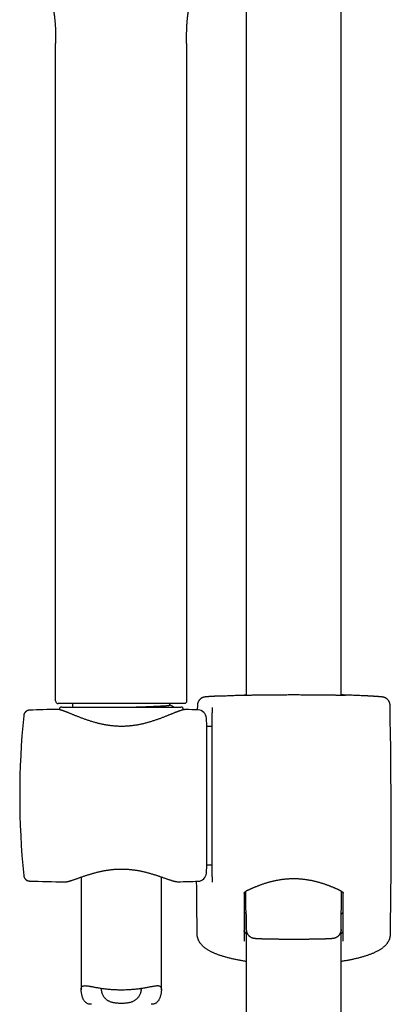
# Model space of a CAD drawing. Header units: millimetres. Extents: x 8 to 789, y 12 to 2370.
# Tile 51 of 85: x 357 to 426, y 1959 to 2143. Entities that reach past the tile are written whole.
import ezdxf

# ---------------------------------------------------------------- set-up
doc = ezdxf.new("R2010")
doc.units = ezdxf.units.MM

msp = doc.modelspace()

# ---------------------------------------------------------------- linework, layer by layer
at = {"color": 7, "linetype": 'Continuous', "lineweight": 30}
for p, q in [((416.76, 2016.37), (416.76, 2170.89)), ((398.96, 2154.21), (398.96, 2016.37)), ((363.32, 2015.33), (363.32, 2138.5)), ((387.82, 2138.5), (387.82, 2015.33)), ((387.32, 2014.83), (363.82, 2014.83)), ((366.51, 2014.83), (366.51, 2014.18)), ((384.71, 2014.57), (384.71, 2014.83)), ((389.84, 2014.5), (389.82, 2013.66)), ((358.46, 2013.61), (358.46, 2013.61)), ((363.59, 2013.75), (363.59, 2013.75)), ((364.49, 2014.18), (386.74, 2014.18)), ((387.64, 2013.72), (387.62, 2013.72)), ((387.64, 2013.71), (387.64, 2013.71)), ((392.63, 2014.02), (392.63, 2013.1)), ((392.63, 1982.43), (392.63, 2013.04)), ((391.61, 2010.55), (391.53, 2012.14)), ((392.63, 2010.55), (391.61, 2010.55)), ((391.61, 1984.65), (391.61, 2010.55)), ((391.53, 1983.07), (391.61, 1984.65)), ((391.61, 1984.65), (392.63, 1984.65)), ((357.36, 1982.65), (357.36, 1982.65)), ((358.46, 1981.6), (358.46, 1981.6)), ((364.98, 1981.43), (364.98, 1981.43)), ((368.11, 1982.34), (368.11, 1961.23)), ((383.11, 1961.23), (383.11, 1982.36)), ((386.25, 1981.46), (386.25, 1981.46)), ((392.63, 1982.37), (392.63, 1981.44)), ((398.99, 1972.49), (398.93, 1979.7)), ((416.73, 1972.49), (416.79, 1979.7)), ((398.94, 1975.37), (398.94, 1975.38)), ((398.96, 1975.28), (398.96, 1709.45)), ((416.76, 1709.45), (416.76, 1975.28)), ((416.77, 1975.34), (416.77, 1975.34)), ((389.83, 1971.07), (389.83, 1971.04)), ((389.83, 1971.07), (389.83, 1971.07))]:
    msp.add_line(p, q, dxfattribs=at)
for centre, radius, start, end in [((363.82, 2015.33), 0.5, 180, 270), ((-834.04, 1990.6), 1260.14, 359.13807, 1.08672), ((506.61, 1997.6), 150, 174.2775, 185.7217), ((374.88, 1513.88), 500, 91.2947, 91.8829), ((364.49, 2013.68), 0.5, 90, 177.3133), ((386.74, 2013.68), 0.5, 358.8366, 90), ((374.88, 1513.88), 500, 88.2697, 88.5379), ((389.93, 2012.05), 1.6, 3, 88.2697), ((389.93, 1983.16), 1.6, 271.7303, 357), ((374.88, 2481.33), 500, 268.1173, 268.8649), ((374.88, 2481.33), 500, 271.303, 271.7303), ((1649.75, 1990.6), 1260.14, 180.4118, 180.86193)]:
    msp.add_arc(centre, radius, start, end, dxfattribs=at)
for points, knots in [([(361.07, 2149.46), (361.07, 2149.46), (361.09, 2149.44), (361.12, 2149.4), (361.17, 2149.33), (361.23, 2149.24), (361.28, 2149.17), (361.32, 2149.1), (361.36, 2149.05), (361.39, 2148.99), (361.42, 2148.94), (361.46, 2148.88), (361.49, 2148.83), (361.52, 2148.77), (361.55, 2148.72), (361.58, 2148.66), (361.61, 2148.62), (361.63, 2148.57), (361.65, 2148.53), (361.67, 2148.5), (361.69, 2148.47), (361.71, 2148.42), (361.74, 2148.37), (361.77, 2148.32), (361.79, 2148.26), (361.83, 2148.18), (361.87, 2148.1), (361.92, 2148), (361.96, 2147.91), (362, 2147.82), (362.04, 2147.72), (362.08, 2147.63), (362.12, 2147.53), (362.16, 2147.43), (362.21, 2147.32), (362.25, 2147.2), (362.29, 2147.09), (362.33, 2146.98), (362.36, 2146.89), (362.39, 2146.81), (362.42, 2146.72), (362.46, 2146.61), (362.49, 2146.49), (362.53, 2146.39), (362.55, 2146.3), (362.58, 2146.21), (362.6, 2146.13), (362.62, 2146.05), (362.64, 2145.98), (362.67, 2145.89), (362.7, 2145.78), (362.73, 2145.66), (362.76, 2145.53), (362.79, 2145.38), (362.82, 2145.24), (362.85, 2145.11), (362.88, 2144.98), (362.91, 2144.84), (362.94, 2144.69), (362.96, 2144.53), (362.99, 2144.39), (363.01, 2144.24), (363.03, 2144.12), (363.05, 2144.01), (363.06, 2143.92), (363.07, 2143.83), (363.08, 2143.74), (363.1, 2143.65), (363.11, 2143.54), (363.12, 2143.41), (363.14, 2143.26), (363.16, 2143.08), (363.18, 2142.92), (363.19, 2142.77), (363.2, 2142.61), (363.22, 2142.43), (363.23, 2142.23), (363.25, 2142.04), (363.26, 2141.85), (363.27, 2141.66), (363.28, 2141.47), (363.28, 2141.29), (363.29, 2141.12), (363.29, 2140.94), (363.3, 2140.76), (363.3, 2140.59), (363.31, 2140.45), (363.31, 2140.31), (363.31, 2140.18), (363.31, 2140.07), (363.31, 2140), (363.31, 2139.95), (363.31, 2139.9), (363.31, 2139.84), (363.32, 2139.74), (363.32, 2139.61), (363.32, 2139.45), (363.32, 2139.25), (363.32, 2139.03), (363.32, 2138.77), (363.32, 2138.59), (363.32, 2138.5)], [0, 0, 0, 0, 0.009395, 0.034558, 0.060005, 0.083322, 0.105616, 0.114798, 0.12501, 0.137369, 0.146465, 0.154242, 0.165319, 0.17352, 0.182584, 0.188883, 0.19565, 0.202577, 0.207981, 0.211624, 0.215283, 0.221197, 0.228552, 0.23523, 0.240811, 0.249908, 0.262002, 0.271634, 0.281007, 0.291507, 0.302291, 0.312212, 0.321036, 0.331193, 0.343467, 0.353182, 0.364611, 0.375157, 0.382787, 0.389508, 0.397112, 0.406596, 0.418023, 0.427574, 0.433993, 0.440904, 0.448762, 0.455412, 0.460747, 0.467064, 0.476991, 0.486625, 0.496536, 0.508825, 0.521002, 0.531196, 0.539192, 0.550516, 0.56337, 0.574575, 0.585132, 0.596365, 0.606595, 0.613055, 0.619654, 0.626332, 0.632982, 0.639603, 0.646886, 0.655888, 0.668015, 0.680893, 0.693133, 0.7035, 0.71213, 0.727413, 0.742442, 0.754411, 0.767804, 0.782007, 0.794996, 0.806745, 0.818845, 0.831127, 0.845524, 0.855137, 0.86559, 0.876031, 0.884693, 0.892308, 0.897553, 0.899757, 0.90306, 0.907524, 0.91315, 0.922459, 0.933833, 0.947274, 0.962782, 0.980357, 1, 1, 1, 1]), ([(387.82, 2138.5), (387.82, 2138.59), (387.82, 2138.77), (387.82, 2139.02), (387.82, 2139.25), (387.82, 2139.44), (387.82, 2139.61), (387.82, 2139.73), (387.83, 2139.83), (387.83, 2139.93), (387.83, 2140.07), (387.83, 2140.3), (387.84, 2140.58), (387.84, 2140.85), (387.85, 2141.1), (387.86, 2141.35), (387.87, 2141.62), (387.88, 2141.87), (387.9, 2142.06), (387.9, 2142.19), (387.91, 2142.3), (387.92, 2142.41), (387.93, 2142.51), (387.94, 2142.63), (387.95, 2142.75), (387.96, 2142.9), (387.98, 2143.07), (388, 2143.25), (388.02, 2143.41), (388.03, 2143.55), (388.05, 2143.66), (388.06, 2143.76), (388.07, 2143.85), (388.08, 2143.95), (388.1, 2144.06), (388.12, 2144.19), (388.15, 2144.35), (388.17, 2144.5), (388.2, 2144.64), (388.22, 2144.77), (388.25, 2144.9), (388.27, 2145.02), (388.29, 2145.14), (388.32, 2145.27), (388.36, 2145.43), (388.4, 2145.58), (388.43, 2145.73), (388.47, 2145.86), (388.5, 2145.98), (388.53, 2146.1), (388.56, 2146.21), (388.59, 2146.32), (388.62, 2146.42), (388.66, 2146.54), (388.7, 2146.66), (388.74, 2146.77), (388.77, 2146.86), (388.8, 2146.96), (388.84, 2147.08), (388.89, 2147.2), (388.93, 2147.31), (388.98, 2147.43), (389.02, 2147.55), (389.07, 2147.65), (389.11, 2147.74), (389.15, 2147.83), (389.18, 2147.91), (389.21, 2147.98), (389.24, 2148.04), (389.26, 2148.09), (389.29, 2148.14), (389.31, 2148.19), (389.33, 2148.24), (389.35, 2148.28), (389.38, 2148.32), (389.41, 2148.38), (389.44, 2148.43), (389.46, 2148.49), (389.49, 2148.54), (389.52, 2148.6), (389.56, 2148.67), (389.59, 2148.73), (389.62, 2148.77), (389.64, 2148.81), (389.66, 2148.84), (389.68, 2148.88), (389.7, 2148.91), (389.72, 2148.94), (389.73, 2148.97), (389.75, 2149), (389.78, 2149.04), (389.81, 2149.08), (389.85, 2149.15), (389.91, 2149.24), (389.97, 2149.33), (390.02, 2149.4), (390.05, 2149.44), (390.07, 2149.46), (390.07, 2149.46)], [0, 0, 0, 0, 0.0194628, 0.0368973, 0.0523039, 0.065683, 0.0770353, 0.0863611, 0.0920259, 0.0965515, 0.1065837, 0.1219925, 0.1440241, 0.1636134, 0.1796318, 0.196099, 0.2152208, 0.2370973, 0.2476391, 0.2561478, 0.2638891, 0.271152, 0.2784069, 0.2864651, 0.2949492, 0.3054089, 0.3180833, 0.3315029, 0.3438172, 0.3531485, 0.3608003, 0.3678883, 0.3749399, 0.3819471, 0.3888235, 0.3996919, 0.4119845, 0.4238813, 0.4330629, 0.4435333, 0.454268, 0.4629425, 0.4709936, 0.4819975, 0.4943273, 0.5075381, 0.5186876, 0.5303406, 0.5398927, 0.5483446, 0.559609, 0.5673761, 0.5748877, 0.5865376, 0.5980112, 0.6072672, 0.6149641, 0.6231258, 0.6339073, 0.6468267, 0.6570389, 0.6676017, 0.6807283, 0.6915404, 0.7001126, 0.7093906, 0.7186746, 0.7269498, 0.7316134, 0.7371857, 0.743908, 0.7504341, 0.7551404, 0.7593911, 0.7651004, 0.7727271, 0.7800727, 0.7862185, 0.7923367, 0.8017443, 0.8117409, 0.8208866, 0.8280486, 0.832039, 0.837779, 0.8447821, 0.8505374, 0.8548902, 0.8591385, 0.8635255, 0.8716586, 0.8801658, 0.8898702, 0.9162351, 0.9418331, 0.9659525, 0.9906122, 1, 1, 1, 1]), ([(393.98, 2016.26), (393.92, 2016.25), (393.79, 2016.25), (393.6, 2016.24), (393.41, 2016.23), (393.22, 2016.22), (393.04, 2016.2), (392.87, 2016.19), (392.71, 2016.18), (392.55, 2016.17), (392.41, 2016.16), (392.27, 2016.16), (392.14, 2016.15), (392.02, 2016.14), (391.9, 2016.13), (391.79, 2016.12), (391.7, 2016.11), (391.6, 2016.11), (391.52, 2016.1), (391.44, 2016.09), (391.37, 2016.08), (391.3, 2016.08), (391.25, 2016.07), (391.21, 2016.06), (391.18, 2016.06), (391.14, 2016.05), (391.1, 2016.04), (391.07, 2016.03), (391.03, 2016.02), (390.98, 2016.01), (390.93, 2015.99), (390.88, 2015.98), (390.82, 2015.95), (390.76, 2015.93), (390.69, 2015.89), (390.62, 2015.85), (390.54, 2015.8), (390.46, 2015.74), (390.38, 2015.67), (390.3, 2015.6), (390.22, 2015.52), (390.15, 2015.43), (390.09, 2015.34), (390.03, 2015.24), (389.98, 2015.14), (389.94, 2015.03), (389.9, 2014.92), (389.87, 2014.81), (389.85, 2014.69), (389.84, 2014.59), (389.84, 2014.52), (389.84, 2014.5)], [0, 0, 0, 0, 0.027877, 0.062992, 0.097978, 0.132807, 0.167557, 0.202781, 0.238005, 0.273257, 0.308574, 0.343997, 0.379621, 0.415094, 0.450926, 0.487089, 0.523603, 0.560573, 0.598086, 0.637843, 0.68122, 0.712069, 0.737973, 0.753771, 0.766985, 0.777565, 0.78698, 0.795148, 0.802528, 0.80941, 0.816054, 0.822664, 0.829403, 0.836484, 0.844077, 0.852281, 0.861093, 0.870409, 0.880086, 0.889999, 0.900062, 0.910222, 0.920445, 0.930711, 0.941007, 0.951324, 0.961656, 0.972, 0.983389, 0.994656, 1, 1, 1, 1]), ([(393.98, 2016.26), (393.99, 2016.26), (394.12, 2016.26), (394.39, 2016.28), (394.8, 2016.3), (395.24, 2016.32), (395.69, 2016.34), (396.17, 2016.36), (396.67, 2016.38), (397.2, 2016.4), (397.75, 2016.42), (398.32, 2016.44), (398.72, 2016.46), (398.94, 2016.46), (398.96, 2016.47)], [0, 0, 0, 0, 0.005387, 0.104842, 0.201735, 0.298711, 0.395688, 0.492581, 0.592283, 0.692076, 0.79187, 0.891572, 0.988715, 1, 1, 1, 1]), ([(398.56, 2016.37), (398.55, 2016.37), (398.5, 2016.37), (398.43, 2016.37), (398.36, 2016.37), (398.3, 2016.37), (398.24, 2016.37), (398.2, 2016.37), (398.17, 2016.37), (398.16, 2016.37), (398.15, 2016.37), (398.15, 2016.37), (398.15, 2016.37)], [0, 0, 0, 0, 0.073576, 0.197878, 0.321574, 0.443843, 0.565175, 0.684898, 0.788375, 0.881866, 0.961311, 1, 1, 1, 1]), ([(398.43, 2016.4), (398.44, 2016.4), (398.49, 2016.41), (398.61, 2016.41), (398.78, 2016.42), (398.91, 2016.43), (398.96, 2016.43)], [0, 0, 0, 0, 0.023719, 0.38655, 0.749964, 1, 1, 1, 1]), ([(407.86, 2016.45), (407.69, 2016.45), (407.34, 2016.45), (406.81, 2016.45), (406.28, 2016.44), (405.74, 2016.44), (405.2, 2016.44), (404.68, 2016.44), (404.16, 2016.43), (403.66, 2016.43), (403.17, 2016.42), (402.69, 2016.42), (402.23, 2016.41), (401.79, 2016.41), (401.37, 2016.4), (400.97, 2016.4), (400.59, 2016.39), (400.23, 2016.39), (399.9, 2016.38), (399.59, 2016.38), (399.31, 2016.37), (399.05, 2016.37), (398.83, 2016.37), (398.66, 2016.37), (398.58, 2016.37), (398.55, 2016.37)], [0, 0, 0, 0, 0.042156, 0.084313, 0.129, 0.173827, 0.218725, 0.263624, 0.308451, 0.353137, 0.397801, 0.442606, 0.487482, 0.532358, 0.577162, 0.621826, 0.666454, 0.711223, 0.756063, 0.800903, 0.845671, 0.890299, 0.934911, 0.979664, 1, 1, 1, 1]), ([(417.17, 2016.37), (417.15, 2016.37), (417.06, 2016.37), (416.89, 2016.37), (416.67, 2016.37), (416.41, 2016.37), (416.13, 2016.38), (415.82, 2016.38), (415.49, 2016.39), (415.13, 2016.39), (414.75, 2016.4), (414.35, 2016.4), (413.93, 2016.41), (413.49, 2016.41), (413.03, 2016.42), (412.55, 2016.42), (412.06, 2016.43), (411.56, 2016.43), (411.04, 2016.44), (410.51, 2016.44), (409.98, 2016.44), (409.44, 2016.44), (408.9, 2016.45), (408.38, 2016.45), (408.03, 2016.45), (407.86, 2016.45)], [0, 0, 0, 0, 0.0224635, 0.0671194, 0.1116346, 0.1561653, 0.2008364, 0.245579, 0.2903219, 0.3349933, 0.3795243, 0.4240911, 0.4687981, 0.5135766, 0.5583553, 0.6030627, 0.6476296, 0.692219, 0.7369487, 0.7817497, 0.8265509, 0.8712806, 0.9158701, 0.9579351, 1, 1, 1, 1]), ([(421.74, 2016.26), (421.73, 2016.26), (421.6, 2016.26), (421.33, 2016.28), (420.91, 2016.3), (420.48, 2016.32), (420.03, 2016.34), (419.55, 2016.36), (419.04, 2016.38), (418.52, 2016.4), (417.97, 2016.42), (417.4, 2016.44), (417, 2016.46), (416.78, 2016.46), (416.76, 2016.47)], [0, 0, 0, 0, 0.007543, 0.106782, 0.203464, 0.300231, 0.396998, 0.49368, 0.593167, 0.692744, 0.792321, 0.891807, 0.988739, 1, 1, 1, 1]), ([(416.76, 2016.43), (416.81, 2016.43), (416.94, 2016.42), (417.11, 2016.41), (417.23, 2016.41), (417.28, 2016.4), (417.28, 2016.4)], [0, 0, 0, 0, 0.2505, 0.614588, 0.978092, 1, 1, 1, 1]), ([(417.57, 2016.37), (417.57, 2016.37), (417.57, 2016.37), (417.56, 2016.37), (417.54, 2016.37), (417.52, 2016.37), (417.48, 2016.37), (417.43, 2016.37), (417.37, 2016.37), (417.3, 2016.37), (417.23, 2016.37), (417.18, 2016.37), (417.16, 2016.37)], [0, 0, 0, 0, 0.055582, 0.132329, 0.223102, 0.325962, 0.437702, 0.555085, 0.675586, 0.797681, 0.920991, 1, 1, 1, 1]), ([(425.88, 2014.5), (425.88, 2014.51), (425.88, 2014.56), (425.88, 2014.64), (425.86, 2014.76), (425.83, 2014.87), (425.8, 2014.99), (425.76, 2015.09), (425.71, 2015.2), (425.66, 2015.29), (425.6, 2015.39), (425.53, 2015.47), (425.46, 2015.56), (425.39, 2015.63), (425.31, 2015.7), (425.24, 2015.76), (425.16, 2015.81), (425.09, 2015.86), (425.02, 2015.9), (424.95, 2015.93), (424.89, 2015.96), (424.83, 2015.98), (424.78, 2015.99), (424.74, 2016.01), (424.7, 2016.02), (424.66, 2016.03), (424.62, 2016.04), (424.59, 2016.05), (424.55, 2016.05), (424.52, 2016.06), (424.49, 2016.07), (424.45, 2016.07), (424.4, 2016.08), (424.34, 2016.08), (424.27, 2016.09), (424.18, 2016.1), (424.09, 2016.11), (424, 2016.12), (423.89, 2016.12), (423.78, 2016.13), (423.66, 2016.14), (423.54, 2016.15), (423.4, 2016.16), (423.26, 2016.17), (423.11, 2016.18), (422.95, 2016.19), (422.79, 2016.2), (422.61, 2016.21), (422.43, 2016.22), (422.24, 2016.23), (422.04, 2016.24), (421.88, 2016.25), (421.78, 2016.26), (421.75, 2016.26)], [0, 0, 0, 0, 0.001724, 0.012552, 0.02326, 0.03385, 0.044324, 0.054682, 0.06492, 0.075037, 0.085024, 0.094873, 0.104569, 0.11409, 0.123401, 0.132451, 0.141167, 0.149465, 0.157271, 0.164566, 0.171407, 0.177918, 0.184267, 0.190645, 0.197202, 0.204145, 0.211711, 0.220181, 0.229891, 0.240913, 0.254875, 0.272169, 0.294801, 0.327363, 0.37209, 0.41137, 0.447785, 0.486363, 0.524169, 0.561188, 0.597677, 0.633723, 0.669331, 0.704708, 0.740119, 0.775436, 0.810703, 0.84596, 0.881239, 0.916591, 0.951305, 0.986363, 1, 1, 1, 1]), ([(377.95, 2014.18), (378.09, 2014.19), (378.43, 2014.2), (378.94, 2014.22), (379.46, 2014.24), (379.95, 2014.26), (380.42, 2014.27), (380.86, 2014.29), (381.29, 2014.31), (381.7, 2014.33), (382.09, 2014.34), (382.47, 2014.36), (382.83, 2014.38), (383.16, 2014.4), (383.45, 2014.41), (383.72, 2014.43), (383.96, 2014.44), (384.16, 2014.46), (384.33, 2014.48), (384.47, 2014.5), (384.58, 2014.51), (384.66, 2014.53), (384.71, 2014.55), (384.71, 2014.56), (384.71, 2014.57)], [0, 0, 0, 0, 0.038822, 0.087442, 0.136297, 0.181202, 0.226143, 0.271041, 0.315819, 0.3604, 0.40471, 0.452654, 0.500101, 0.546968, 0.593181, 0.639179, 0.685837, 0.7331, 0.776888, 0.821051, 0.865518, 0.910216, 0.955069, 1, 1, 1, 1]), ([(385.46, 2014.18), (385.42, 2014.21), (385.17, 2014.34), (384.92, 2014.47), (384.71, 2014.58)], [0, 0, 0, 0, 0.194111, 1, 1, 1, 1]), ([(358.46, 2013.61), (358.43, 2013.61), (358.37, 2013.6), (358.3, 2013.59), (358.25, 2013.58), (358.2, 2013.57), (358.17, 2013.56), (358.12, 2013.55), (358.05, 2013.52), (357.97, 2013.49), (357.91, 2013.45), (357.86, 2013.42), (357.82, 2013.39), (357.78, 2013.36), (357.75, 2013.33), (357.72, 2013.31), (357.7, 2013.29), (357.68, 2013.27), (357.66, 2013.25), (357.64, 2013.22), (357.61, 2013.2), (357.59, 2013.16), (357.55, 2013.11), (357.51, 2013.05), (357.47, 2012.97), (357.44, 2012.88), (357.4, 2012.78), (357.38, 2012.68), (357.37, 2012.6), (357.36, 2012.56)], [0, 0, 0, 0, 0.05464, 0.100577, 0.137573, 0.165448, 0.184084, 0.195623, 0.256155, 0.3057, 0.343966, 0.373934, 0.401934, 0.428134, 0.452521, 0.467801, 0.483031, 0.498507, 0.514227, 0.53019, 0.552231, 0.577698, 0.610796, 0.651984, 0.703173, 0.764399, 0.834559, 0.913129, 1, 1, 1, 1]), ([(387.61, 2013.72), (387.6, 2013.72), (387.55, 2013.72), (387.47, 2013.71), (387.35, 2013.7), (387.22, 2013.67), (387.08, 2013.64), (386.94, 2013.6), (386.8, 2013.56), (386.65, 2013.51), (386.5, 2013.46), (386.34, 2013.4), (386.18, 2013.34), (386.01, 2013.28), (385.83, 2013.21), (385.65, 2013.14), (385.46, 2013.06), (385.27, 2012.99), (385.06, 2012.9), (384.85, 2012.82), (384.64, 2012.73), (384.41, 2012.64), (384.18, 2012.55), (383.95, 2012.45), (383.7, 2012.36), (383.45, 2012.26), (383.19, 2012.16), (382.93, 2012.06), (382.66, 2011.96), (382.38, 2011.86), (382.11, 2011.77), (381.82, 2011.67), (381.54, 2011.58), (381.25, 2011.48), (380.95, 2011.4), (380.66, 2011.31), (380.36, 2011.23), (380.06, 2011.15), (379.76, 2011.07), (379.46, 2011), (379.16, 2010.94), (378.86, 2010.88), (378.56, 2010.82), (378.26, 2010.77), (377.96, 2010.73), (377.66, 2010.69), (377.36, 2010.66), (377.06, 2010.63), (376.76, 2010.61), (376.46, 2010.59), (376.17, 2010.57), (375.87, 2010.57), (375.58, 2010.57), (375.28, 2010.57), (374.99, 2010.58), (374.69, 2010.59), (374.4, 2010.61), (374.1, 2010.64), (373.81, 2010.67), (373.51, 2010.71), (373.22, 2010.75), (372.92, 2010.79), (372.63, 2010.84), (372.33, 2010.9), (372.03, 2010.96), (371.74, 2011.03), (371.45, 2011.1), (371.15, 2011.17), (370.86, 2011.25), (370.56, 2011.33), (370.27, 2011.41), (369.98, 2011.5), (369.7, 2011.6), (369.41, 2011.69), (369.13, 2011.79), (368.85, 2011.88), (368.58, 2011.98), (368.31, 2012.08), (368.05, 2012.18), (367.79, 2012.28), (367.54, 2012.38), (367.29, 2012.48), (367.05, 2012.57), (366.82, 2012.67), (366.59, 2012.76), (366.37, 2012.85), (366.16, 2012.94), (365.95, 2013.02), (365.75, 2013.1), (365.56, 2013.18), (365.38, 2013.25), (365.21, 2013.31), (365.04, 2013.38), (364.88, 2013.44), (364.73, 2013.49), (364.58, 2013.54), (364.43, 2013.59), (364.29, 2013.63), (364.16, 2013.67), (364.02, 2013.7), (363.89, 2013.73), (363.77, 2013.74), (363.67, 2013.75), (363.61, 2013.75), (363.59, 2013.75)], [0, 0, 0, 0, 0.003014, 0.011354, 0.021158, 0.032134, 0.043846, 0.055049, 0.065713, 0.075961, 0.086299, 0.096475, 0.106576, 0.116644, 0.126713, 0.136801, 0.146861, 0.157014, 0.167176, 0.177354, 0.187557, 0.197789, 0.208055, 0.218357, 0.228697, 0.239074, 0.249489, 0.259935, 0.270397, 0.280808, 0.291167, 0.301483, 0.311761, 0.32201, 0.332219, 0.342321, 0.35235, 0.362286, 0.37211, 0.381805, 0.391372, 0.400848, 0.410215, 0.419488, 0.42868, 0.437805, 0.44688, 0.455792, 0.464717, 0.473643, 0.482528, 0.491338, 0.500047, 0.50871, 0.517473, 0.526251, 0.535056, 0.543902, 0.552802, 0.561766, 0.570767, 0.579844, 0.589038, 0.59833, 0.607696, 0.617114, 0.626583, 0.636249, 0.645995, 0.655854, 0.665819, 0.675881, 0.686032, 0.696259, 0.70655, 0.716891, 0.727267, 0.737664, 0.74808, 0.758485, 0.7689, 0.779334, 0.789774, 0.8002, 0.810597, 0.820956, 0.831267, 0.841522, 0.851717, 0.86185, 0.871949, 0.881877, 0.891835, 0.901856, 0.911945, 0.922112, 0.932381, 0.94279, 0.953402, 0.964313, 0.975649, 0.985922, 0.994935, 1, 1, 1, 1]), ([(392.63, 2014.08), (392.63, 2014.07), (392.63, 2014.07), (392.63, 2014.05), (392.63, 2014.03), (392.63, 2014.02)], [0, 0, 0, 0, 0.066651, 0.551887, 1, 1, 1, 1]), ([(392.63, 2013.04), (392.63, 2013.04), (392.63, 2013.05), (392.63, 2013.07), (392.63, 2013.09), (392.63, 2013.1)], [0, 0, 0, 0, 0.067259, 0.550096, 1, 1, 1, 1]), ([(365.03, 1981.43), (365.05, 1981.43), (365.11, 1981.43), (365.22, 1981.44), (365.35, 1981.46), (365.49, 1981.48), (365.64, 1981.52), (365.78, 1981.55), (365.94, 1981.6), (366.09, 1981.64), (366.25, 1981.69), (366.42, 1981.75), (366.59, 1981.8), (366.77, 1981.86), (366.96, 1981.93), (367.15, 1981.99), (367.34, 1982.06), (367.55, 1982.14), (367.76, 1982.21), (367.98, 1982.29), (368.2, 1982.37), (368.44, 1982.45), (368.67, 1982.53), (368.92, 1982.61), (369.17, 1982.69), (369.42, 1982.77), (369.68, 1982.85), (369.94, 1982.93), (370.21, 1983.01), (370.48, 1983.09), (370.75, 1983.16), (371.03, 1983.24), (371.31, 1983.31), (371.59, 1983.37), (371.87, 1983.43), (372.15, 1983.49), (372.43, 1983.55), (372.72, 1983.6), (373, 1983.64), (373.28, 1983.68), (373.56, 1983.72), (373.85, 1983.75), (374.14, 1983.78), (374.42, 1983.8), (374.71, 1983.82), (374.99, 1983.84), (375.27, 1983.85), (375.55, 1983.85), (375.83, 1983.85), (376.1, 1983.84), (376.38, 1983.83), (376.66, 1983.82), (376.94, 1983.8), (377.22, 1983.77), (377.51, 1983.74), (377.79, 1983.71), (378.07, 1983.67), (378.36, 1983.63), (378.63, 1983.59), (378.91, 1983.54), (379.18, 1983.48), (379.46, 1983.43), (379.73, 1983.36), (380.01, 1983.3), (380.28, 1983.23), (380.56, 1983.16), (380.82, 1983.09), (381.09, 1983.01), (381.36, 1982.93), (381.62, 1982.85), (381.87, 1982.77), (382.12, 1982.69), (382.37, 1982.61), (382.61, 1982.53), (382.85, 1982.45), (383.08, 1982.37), (383.3, 1982.3), (383.52, 1982.22), (383.73, 1982.14), (383.94, 1982.07), (384.14, 1982), (384.33, 1981.94), (384.51, 1981.87), (384.69, 1981.82), (384.85, 1981.76), (385.02, 1981.71), (385.17, 1981.66), (385.33, 1981.62), (385.47, 1981.58), (385.62, 1981.54), (385.76, 1981.51), (385.9, 1981.49), (386.03, 1981.47), (386.14, 1981.46), (386.2, 1981.46), (386.23, 1981.46)], [0, 0, 0, 0, 0.005514, 0.0165467, 0.0286992, 0.041612, 0.054065, 0.0661138, 0.077869, 0.089439, 0.1007433, 0.1121026, 0.1233816, 0.1345727, 0.1456576, 0.1567423, 0.1679477, 0.1791507, 0.1903656, 0.2016078, 0.2128996, 0.2241715, 0.2354668, 0.2467748, 0.2580371, 0.2692131, 0.2803467, 0.2914941, 0.3025665, 0.3135753, 0.3245313, 0.335474, 0.3462179, 0.3569085, 0.3675062, 0.3779743, 0.3882822, 0.3983924, 0.4084027, 0.4184162, 0.4284112, 0.4383716, 0.4482822, 0.4581285, 0.4678975, 0.4775773, 0.4871576, 0.4966296, 0.5060007, 0.5153585, 0.5248081, 0.5343715, 0.5440389, 0.5537989, 0.5636384, 0.5735429, 0.5834962, 0.5934812, 0.6034795, 0.6134685, 0.6234488, 0.633745, 0.6441603, 0.6546709, 0.6652907, 0.6760329, 0.6869054, 0.6977531, 0.7087715, 0.7198683, 0.7310003, 0.7421276, 0.7533405, 0.7645685, 0.7758378, 0.7871352, 0.798448, 0.8097643, 0.8210711, 0.8323607, 0.843628, 0.8548708, 0.8661016, 0.8771892, 0.8882853, 0.8994628, 0.9107286, 0.9220989, 0.9336022, 0.9452856, 0.9572231, 0.9695213, 0.9822934, 0.9934203, 1, 1, 1, 1]), ([(357.36, 1982.65), (357.37, 1982.61), (357.38, 1982.53), (357.4, 1982.42), (357.44, 1982.31), (357.48, 1982.21), (357.54, 1982.12), (357.59, 1982.05), (357.64, 1981.99), (357.68, 1981.94), (357.72, 1981.9), (357.76, 1981.87), (357.8, 1981.83), (357.86, 1981.79), (357.93, 1981.74), (357.99, 1981.71), (358.05, 1981.69), (358.1, 1981.67), (358.16, 1981.65), (358.25, 1981.62), (358.35, 1981.61), (358.42, 1981.6), (358.46, 1981.6)], [0, 0, 0, 0, 0.09219, 0.172922, 0.243127, 0.310279, 0.372598, 0.426109, 0.470649, 0.506131, 0.532532, 0.556366, 0.58717, 0.624995, 0.669765, 0.72135, 0.741276, 0.771065, 0.812031, 0.86401, 0.926767, 1, 1, 1, 1]), ([(364.98, 1981.43), (364.99, 1981.43), (365, 1981.43), (365.01, 1981.43), (365.03, 1981.43)], [0, 0, 0, 0, 0.1264158, 1, 1, 1, 1]), ([(392.63, 1982.37), (392.63, 1982.38), (392.63, 1982.4), (392.63, 1982.42), (392.63, 1982.43), (392.63, 1982.43)], [0, 0, 0, 0, 0.5005167, 0.9331774, 1, 1, 1, 1]), ([(392.63, 1981.44), (392.63, 1981.43), (392.63, 1981.41), (392.63, 1981.39), (392.63, 1981.38), (392.63, 1981.38)], [0, 0, 0, 0, 0.502972, 0.933814, 1, 1, 1, 1]), ([(398.59, 1979.31), (398.59, 1979.31), (398.59, 1979.32), (398.59, 1979.34), (398.6, 1979.36), (398.61, 1979.39), (398.63, 1979.42), (398.65, 1979.46), (398.69, 1979.5), (398.73, 1979.54), (398.78, 1979.58), (398.84, 1979.63), (398.9, 1979.68), (398.97, 1979.72), (399.05, 1979.77), (399.13, 1979.82), (399.22, 1979.87), (399.33, 1979.92), (399.44, 1979.97), (399.56, 1980.03), (399.7, 1980.09), (399.84, 1980.15), (399.98, 1980.22), (400.14, 1980.29), (400.32, 1980.36), (400.5, 1980.44), (400.69, 1980.52), (400.89, 1980.6), (401.1, 1980.68), (401.31, 1980.76), (401.53, 1980.84), (401.75, 1980.93), (401.98, 1981.01), (402.22, 1981.09), (402.46, 1981.17), (402.7, 1981.24), (402.95, 1981.32), (403.2, 1981.39), (403.46, 1981.46), (403.72, 1981.53), (403.98, 1981.59), (404.24, 1981.65), (404.51, 1981.71), (404.78, 1981.76), (405.05, 1981.81), (405.32, 1981.86), (405.59, 1981.9), (405.86, 1981.94), (406.13, 1981.97), (406.4, 1981.99), (406.67, 1982.02), (406.94, 1982.04), (407.21, 1982.05), (407.48, 1982.06), (407.75, 1982.06), (408.03, 1982.06), (408.3, 1982.06), (408.57, 1982.05), (408.84, 1982.03), (409.1, 1982.01), (409.37, 1981.99), (409.64, 1981.96), (409.91, 1981.93), (410.17, 1981.89), (410.44, 1981.85), (410.71, 1981.81), (410.97, 1981.76), (411.23, 1981.71), (411.5, 1981.65), (411.76, 1981.59), (412.02, 1981.53), (412.27, 1981.46), (412.52, 1981.39), (412.77, 1981.32), (413.02, 1981.24), (413.26, 1981.17), (413.5, 1981.09), (413.74, 1981.01), (413.97, 1980.93), (414.19, 1980.84), (414.41, 1980.76), (414.62, 1980.68), (414.83, 1980.6), (415.02, 1980.52), (415.22, 1980.44), (415.4, 1980.36), (415.58, 1980.28), (415.75, 1980.21), (415.9, 1980.14), (416.05, 1980.08), (416.18, 1980.02), (416.3, 1979.96), (416.41, 1979.91), (416.52, 1979.85), (416.61, 1979.8), (416.69, 1979.76), (416.77, 1979.71), (416.84, 1979.66), (416.9, 1979.62), (416.96, 1979.57), (417, 1979.52), (417.04, 1979.48), (417.07, 1979.45), (417.1, 1979.41), (417.11, 1979.38), (417.12, 1979.36), (417.13, 1979.34), (417.13, 1979.32), (417.13, 1979.31), (417.13, 1979.31)], [0, 0, 0, 0, 0.011035, 0.02172, 0.031754, 0.042002, 0.051024, 0.060587, 0.069746, 0.078698, 0.087569, 0.096434, 0.105327, 0.11308, 0.121272, 0.129512, 0.137843, 0.146288, 0.154857, 0.163547, 0.172351, 0.181251, 0.19019, 0.199592, 0.209531, 0.219545, 0.229612, 0.239708, 0.249804, 0.259865, 0.269874, 0.279885, 0.289974, 0.300025, 0.310034, 0.319997, 0.329912, 0.339777, 0.349584, 0.359281, 0.368901, 0.378467, 0.387967, 0.397391, 0.406731, 0.415979, 0.425128, 0.434205, 0.443245, 0.452211, 0.461118, 0.469984, 0.478825, 0.487658, 0.496498, 0.505338, 0.514128, 0.522902, 0.53168, 0.540475, 0.549302, 0.558178, 0.567118, 0.57614, 0.585248, 0.594353, 0.60355, 0.612845, 0.62223, 0.631692, 0.64122, 0.6508, 0.660421, 0.67012, 0.679921, 0.689818, 0.699788, 0.70981, 0.719857, 0.729902, 0.739919, 0.749976, 0.760069, 0.770177, 0.780283, 0.790369, 0.800423, 0.810431, 0.820401, 0.828875, 0.83778, 0.846589, 0.855289, 0.863872, 0.87234, 0.880704, 0.888987, 0.89724, 0.906316, 0.915286, 0.924238, 0.933187, 0.942158, 0.951199, 0.960398, 0.969901, 0.979978, 0.991023, 1, 1, 1, 1]), ([(398.58, 1979.31), (398.58, 1978.02), (398.58, 1975.01), (398.58, 1972.02), (398.58, 1970.31)], [0, 0, 0, 0, 0.429699, 1, 1, 1, 1]), ([(417.13, 1970.31), (417.13, 1972.02), (417.13, 1975.01), (417.13, 1978.02), (417.13, 1979.31)], [0, 0, 0, 0, 0.570301, 1, 1, 1, 1]), ([(398.58, 1975.74), (398.6, 1975.74), (398.62, 1975.73), (398.67, 1975.72), (398.71, 1975.69), (398.76, 1975.66), (398.8, 1975.62), (398.85, 1975.58), (398.88, 1975.52), (398.91, 1975.47), (398.93, 1975.42), (398.94, 1975.39), (398.94, 1975.38)], [0, 0, 0, 0, 0.083547, 0.169705, 0.268848, 0.37482, 0.484782, 0.597102, 0.710839, 0.825423, 0.940504, 1, 1, 1, 1]), ([(416.77, 1975.34), (416.77, 1975.34), (416.77, 1975.36), (416.79, 1975.4), (416.81, 1975.46), (416.85, 1975.51), (416.88, 1975.56), (416.92, 1975.6), (416.97, 1975.64), (417.01, 1975.66), (417.05, 1975.69), (417.1, 1975.7), (417.13, 1975.71), (417.14, 1975.72), (417.14, 1975.72)], [0, 0, 0, 0, 0.000833, 0.118257, 0.231523, 0.34095, 0.446667, 0.54864, 0.646664, 0.740286, 0.828604, 0.909817, 0.98095, 1, 1, 1, 1]), ([(398.94, 1975.37), (398.95, 1975.35), (398.95, 1975.31), (398.96, 1975.27), (398.97, 1975.25), (398.97, 1975.25)], [0, 0, 0, 0, 0.498576, 0.904369, 1, 1, 1, 1]), ([(416.75, 1975.25), (416.75, 1975.25), (416.76, 1975.27), (416.76, 1975.3), (416.77, 1975.32), (416.77, 1975.33)], [0, 0, 0, 0, 0.1494608, 0.6269434, 1, 1, 1, 1]), ([(398.65, 1972.09), (398.63, 1972.14), (398.59, 1972.23), (398.59, 1972.32), (398.58, 1972.36)], [0, 0, 0, 0, 0.499199, 1, 1, 1, 1]), ([(398.65, 1972.09), (398.67, 1972.05), (398.71, 1971.97), (398.82, 1971.84), (398.9, 1971.75), (398.96, 1971.71), (398.96, 1971.71)], [0, 0, 0, 0, 0.317037, 0.634073, 0.97813, 1, 1, 1, 1]), ([(398.99, 1972.49), (398.99, 1972.49), (398.99, 1972.43), (399, 1972.31), (399.03, 1972.16), (399.05, 1972.07), (399.06, 1972.05)], [0, 0, 0, 0, 0.001564, 0.403679, 0.807076, 1, 1, 1, 1]), ([(399.06, 1972.05), (399.06, 1972.03), (399.08, 1971.98), (399.11, 1971.89), (399.16, 1971.79), (399.21, 1971.69), (399.27, 1971.59), (399.34, 1971.51), (399.41, 1971.42), (399.48, 1971.35), (399.56, 1971.28), (399.63, 1971.22), (399.71, 1971.16), (399.79, 1971.12), (399.86, 1971.07), (399.93, 1971.04), (399.99, 1971.01), (400.05, 1970.99), (400.11, 1970.97), (400.16, 1970.95), (400.22, 1970.94), (400.26, 1970.93), (400.31, 1970.92), (400.36, 1970.91), (400.42, 1970.9), (400.48, 1970.89), (400.55, 1970.88), (400.64, 1970.87), (400.74, 1970.86), (400.85, 1970.85), (400.96, 1970.84), (401.08, 1970.83), (401.21, 1970.83), (401.34, 1970.82), (401.47, 1970.81), (401.62, 1970.81), (401.77, 1970.8), (401.92, 1970.8), (402.09, 1970.79), (402.26, 1970.79), (402.43, 1970.78), (402.61, 1970.78), (402.8, 1970.77), (403, 1970.77), (403.2, 1970.76), (403.4, 1970.76), (403.61, 1970.76), (403.83, 1970.75), (404.05, 1970.75), (404.28, 1970.75), (404.5, 1970.74), (404.74, 1970.74), (404.98, 1970.74), (405.22, 1970.73), (405.46, 1970.73), (405.71, 1970.73), (405.96, 1970.73), (406.21, 1970.73), (406.47, 1970.72), (406.72, 1970.72), (406.98, 1970.72), (407.24, 1970.72), (407.5, 1970.72), (407.76, 1970.72), (408.02, 1970.72), (408.28, 1970.72), (408.53, 1970.72), (408.79, 1970.72), (409.05, 1970.72), (409.3, 1970.73), (409.56, 1970.73), (409.81, 1970.73), (410.06, 1970.73), (410.31, 1970.73), (410.55, 1970.73), (410.79, 1970.74), (411.03, 1970.74), (411.26, 1970.74), (411.49, 1970.75), (411.71, 1970.75), (411.93, 1970.75), (412.15, 1970.76), (412.36, 1970.76), (412.56, 1970.76), (412.76, 1970.77), (412.95, 1970.77), (413.14, 1970.78), (413.32, 1970.78), (413.49, 1970.79), (413.66, 1970.79), (413.82, 1970.8), (413.98, 1970.8), (414.12, 1970.81), (414.26, 1970.82), (414.4, 1970.82), (414.52, 1970.83), (414.64, 1970.83), (414.76, 1970.84), (414.87, 1970.85), (414.98, 1970.86), (415.09, 1970.87), (415.19, 1970.88), (415.27, 1970.89), (415.33, 1970.9), (415.39, 1970.91), (415.44, 1970.92), (415.49, 1970.94), (415.55, 1970.95), (415.6, 1970.97), (415.66, 1970.99), (415.72, 1971.01), (415.79, 1971.04), (415.86, 1971.07), (415.93, 1971.12), (416.01, 1971.17), (416.09, 1971.22), (416.17, 1971.29), (416.25, 1971.36), (416.33, 1971.44), (416.4, 1971.53), (416.46, 1971.62), (416.52, 1971.72), (416.58, 1971.82), (416.62, 1971.92), (416.65, 1972), (416.66, 1972.04), (416.66, 1972.05)], [0, 0, 0, 0, 0.00192, 0.006496, 0.011023, 0.015498, 0.01992, 0.024285, 0.028587, 0.032817, 0.03696, 0.040999, 0.044909, 0.048666, 0.052259, 0.055694, 0.059004, 0.062243, 0.065482, 0.068786, 0.072237, 0.075939, 0.08002, 0.084641, 0.090033, 0.096563, 0.104926, 0.116913, 0.129761, 0.141651, 0.152813, 0.164623, 0.175934, 0.186943, 0.197758, 0.208441, 0.219028, 0.229542, 0.240001, 0.250416, 0.260795, 0.271145, 0.28147, 0.291774, 0.302061, 0.312333, 0.322591, 0.332837, 0.343073, 0.3533, 0.363519, 0.37373, 0.383935, 0.394134, 0.404328, 0.414517, 0.424703, 0.434884, 0.445063, 0.455239, 0.465414, 0.475586, 0.485758, 0.495929, 0.506099, 0.51627, 0.526441, 0.536612, 0.546785, 0.55696, 0.567137, 0.577316, 0.587499, 0.597685, 0.607874, 0.618069, 0.628268, 0.638474, 0.648685, 0.658904, 0.66913, 0.679365, 0.689611, 0.699867, 0.710135, 0.720418, 0.730717, 0.741035, 0.751375, 0.761741, 0.772138, 0.782573, 0.793055, 0.803596, 0.814213, 0.824932, 0.835789, 0.846846, 0.858203, 0.870057, 0.882845, 0.897924, 0.907077, 0.913186, 0.918409, 0.922918, 0.926924, 0.930593, 0.934055, 0.93742, 0.940774, 0.944178, 0.947708, 0.951415, 0.955317, 0.959401, 0.963633, 0.967971, 0.97238, 0.976835, 0.98132, 0.985824, 0.990341, 0.994867, 0.999399, 1, 1, 1, 1]), ([(416.73, 1972.49), (416.73, 1972.49), (416.73, 1972.44), (416.72, 1972.35), (416.7, 1972.22), (416.68, 1972.12), (416.66, 1972.06), (416.66, 1972.05)], [0, 0, 0, 0, 0.001566, 0.29966, 0.597753, 0.904507, 1, 1, 1, 1]), ([(416.76, 1971.71), (416.8, 1971.74), (416.89, 1971.82), (417, 1971.95), (417.05, 1972.04), (417.07, 1972.09)], [0, 0, 0, 0, 0.287325, 0.643964, 1, 1, 1, 1]), ([(417.07, 1972.09), (417.09, 1972.14), (417.13, 1972.23), (417.13, 1972.32), (417.13, 1972.36)], [0, 0, 0, 0, 0.499199, 1, 1, 1, 1]), ([(389.75, 1971.65), (389.75, 1971.65), (389.75, 1971.65), (389.75, 1971.65), (389.75, 1971.64)], [0, 0, 0, 0, 0.065739, 1, 1, 1, 1]), ([(389.75, 1971.64), (389.75, 1971.6), (389.76, 1971.51), (389.77, 1971.36), (389.79, 1971.21), (389.81, 1971.12), (389.82, 1971.07)], [0, 0, 0, 0, 0.219554, 0.488838, 0.758652, 1, 1, 1, 1]), ([(389.84, 1971), (389.85, 1970.99), (389.86, 1970.92), (389.9, 1970.8), (389.96, 1970.65), (390.02, 1970.51), (390.09, 1970.37), (390.17, 1970.23), (390.26, 1970.09), (390.36, 1969.95), (390.47, 1969.81), (390.59, 1969.68), (390.72, 1969.54), (390.86, 1969.41), (391.01, 1969.28), (391.17, 1969.15), (391.34, 1969.02), (391.53, 1968.89), (391.72, 1968.77), (391.93, 1968.64), (392.14, 1968.53), (392.36, 1968.41), (392.59, 1968.3), (392.82, 1968.19), (393.06, 1968.09), (393.31, 1967.99), (393.56, 1967.89), (393.81, 1967.8), (394.07, 1967.71), (394.34, 1967.62), (394.61, 1967.54), (394.89, 1967.45), (395.18, 1967.37), (395.47, 1967.29), (395.77, 1967.22), (396.07, 1967.14), (396.37, 1967.07), (396.68, 1967), (396.99, 1966.94), (397.31, 1966.87), (397.64, 1966.81), (397.97, 1966.75), (398.3, 1966.69), (398.63, 1966.64), (398.85, 1966.6), (398.96, 1966.58)], [0, 0, 0, 0, 0.0058348, 0.0233616, 0.0411296, 0.0592028, 0.0776497, 0.0964922, 0.1155261, 0.1356377, 0.1563374, 0.1777172, 0.19985, 0.2227947, 0.2465862, 0.2712233, 0.29666, 0.3228035, 0.3495525, 0.3753194, 0.4023484, 0.4293079, 0.4560751, 0.4825827, 0.5087937, 0.5346885, 0.5602565, 0.5854924, 0.6105903, 0.6360071, 0.6612803, 0.6864062, 0.7113799, 0.7361949, 0.7608432, 0.7853156, 0.8096026, 0.8336868, 0.8578702, 0.8819723, 0.9059692, 0.9298816, 0.95373, 0.9775351, 1, 1, 1, 1]), ([(416.76, 1966.58), (416.85, 1966.6), (417.05, 1966.63), (417.37, 1966.68), (417.7, 1966.74), (418.03, 1966.8), (418.35, 1966.86), (418.67, 1966.92), (418.98, 1966.99), (419.29, 1967.06), (419.6, 1967.13), (419.9, 1967.2), (420.19, 1967.28), (420.48, 1967.35), (420.76, 1967.43), (421.04, 1967.52), (421.31, 1967.6), (421.58, 1967.69), (421.84, 1967.78), (422.1, 1967.87), (422.35, 1967.96), (422.59, 1968.06), (422.83, 1968.16), (423.06, 1968.27), (423.29, 1968.38), (423.51, 1968.49), (423.72, 1968.6), (423.93, 1968.73), (424.13, 1968.85), (424.32, 1968.98), (424.51, 1969.11), (424.68, 1969.25), (424.85, 1969.39), (425, 1969.54), (425.14, 1969.68), (425.26, 1969.83), (425.38, 1969.98), (425.48, 1970.13), (425.57, 1970.28), (425.65, 1970.42), (425.72, 1970.56), (425.79, 1970.72), (425.84, 1970.87), (425.88, 1970.99), (425.89, 1971.06), (425.89, 1971.07)], [0, 0, 0, 0, 0.01841, 0.042075, 0.065743, 0.08923, 0.112997, 0.136804, 0.160671, 0.184634, 0.208856, 0.232769, 0.256894, 0.281212, 0.305708, 0.330369, 0.35518, 0.38013, 0.405212, 0.430399, 0.454826, 0.480506, 0.506284, 0.532183, 0.558222, 0.584411, 0.610751, 0.637226, 0.6638, 0.690388, 0.716986, 0.743161, 0.768729, 0.793536, 0.81748, 0.840523, 0.862679, 0.884005, 0.904579, 0.922079, 0.940506, 0.959208, 0.977536, 0.995538, 1, 1, 1, 1]), ([(425.9, 1971.07), (425.9, 1971.1), (425.92, 1971.19), (425.94, 1971.32), (425.96, 1971.48), (425.97, 1971.59), (425.97, 1971.64), (425.97, 1971.64)], [0, 0, 0, 0, 0.164303, 0.441097, 0.714813, 0.986425, 1, 1, 1, 1]), ([(425.97, 1971.65), (425.97, 1971.65), (425.97, 1971.65), (425.97, 1971.65), (425.97, 1971.64)], [0, 0, 0, 0, 0.065502, 1, 1, 1, 1]), ([(370.03, 1958.5), (369.96, 1958.5), (369.82, 1958.51), (369.63, 1958.53), (369.43, 1958.58), (369.25, 1958.65), (369.08, 1958.75), (368.93, 1958.87), (368.8, 1959.02), (368.68, 1959.18), (368.55, 1959.4), (368.43, 1959.66), (368.32, 1959.98), (368.24, 1960.28), (368.18, 1960.55), (368.14, 1960.79), (368.12, 1961.02), (368.11, 1961.24), (368.12, 1961.43), (368.15, 1961.58), (368.19, 1961.69), (368.23, 1961.77), (368.29, 1961.85), (368.39, 1961.91), (368.51, 1961.96), (368.67, 1961.99), (368.84, 1962), (369.02, 1961.99), (369.21, 1961.97), (369.41, 1961.94), (369.64, 1961.9), (369.88, 1961.86), (370.14, 1961.81), (370.41, 1961.76), (370.69, 1961.71), (370.99, 1961.65), (371.31, 1961.6), (371.63, 1961.55), (371.98, 1961.49), (372.34, 1961.44), (372.73, 1961.4), (373.12, 1961.36), (373.53, 1961.32), (373.95, 1961.29), (374.37, 1961.26), (374.79, 1961.25), (375.19, 1961.24), (375.61, 1961.23), (376.02, 1961.24), (376.44, 1961.25), (376.85, 1961.26), (377.25, 1961.29), (377.64, 1961.31), (378.02, 1961.35), (378.4, 1961.39), (378.78, 1961.43), (379.14, 1961.48), (379.5, 1961.53), (379.84, 1961.58), (380.17, 1961.64), (380.49, 1961.7), (380.8, 1961.75), (381.09, 1961.81), (381.37, 1961.86), (381.63, 1961.91), (381.87, 1961.95), (382.1, 1961.98), (382.31, 1962), (382.49, 1962), (382.66, 1961.98), (382.78, 1961.94), (382.87, 1961.89), (382.94, 1961.84), (383, 1961.76), (383.06, 1961.65), (383.1, 1961.51), (383.11, 1961.37), (383.12, 1961.23), (383.11, 1961.06), (383.09, 1960.87), (383.06, 1960.65), (383.02, 1960.42), (382.96, 1960.18), (382.9, 1959.95), (382.82, 1959.72), (382.72, 1959.49), (382.61, 1959.28), (382.48, 1959.08), (382.35, 1958.93), (382.23, 1958.81), (382.11, 1958.72), (381.96, 1958.64), (381.77, 1958.57), (381.54, 1958.52), (381.35, 1958.5), (381.23, 1958.5), (381.2, 1958.5)], [0, 0, 0, 0, 0.008082, 0.0173, 0.026517, 0.035994, 0.045469, 0.054692, 0.063918, 0.073343, 0.082771, 0.097388, 0.112022, 0.12665, 0.137851, 0.149066, 0.160268, 0.171452, 0.183224, 0.194996, 0.203105, 0.211222, 0.219331, 0.231097, 0.242864, 0.254936, 0.26701, 0.277458, 0.287916, 0.298366, 0.309113, 0.319869, 0.330616, 0.341249, 0.351888, 0.362521, 0.373409, 0.384306, 0.395194, 0.406798, 0.418412, 0.430015, 0.441978, 0.453952, 0.465915, 0.477148, 0.488391, 0.499625, 0.511201, 0.522787, 0.534363, 0.545342, 0.55633, 0.567309, 0.578595, 0.58989, 0.601176, 0.612388, 0.623609, 0.634821, 0.646337, 0.657861, 0.669376, 0.680977, 0.692586, 0.704186, 0.716184, 0.728194, 0.740189, 0.752063, 0.763936, 0.772064, 0.780197, 0.788324, 0.800216, 0.812107, 0.820302, 0.828504, 0.836701, 0.847198, 0.857707, 0.868223, 0.87873, 0.889444, 0.900167, 0.910883, 0.921587, 0.932099, 0.942607, 0.949823, 0.957046, 0.964261, 0.974798, 0.985337, 0.996221, 1, 1, 1, 1]), ([(371.91, 1961.5), (371.9, 1961.48), (371.88, 1961.42), (371.86, 1961.3), (371.86, 1961.16), (371.88, 1961.02), (371.91, 1960.87), (371.96, 1960.68), (372.04, 1960.46), (372.16, 1960.21), (372.31, 1959.97), (372.47, 1959.75), (372.64, 1959.58), (372.81, 1959.43), (372.99, 1959.3), (373.18, 1959.18), (373.39, 1959.08), (373.61, 1958.99), (373.85, 1958.92), (374.1, 1958.86), (374.35, 1958.81), (374.63, 1958.78), (374.93, 1958.75), (375.26, 1958.73), (375.49, 1958.73), (375.61, 1958.73)], [0, 0, 0, 0, 0.028562, 0.068381, 0.108204, 0.146356, 0.18455, 0.222718, 0.281508, 0.340301, 0.400201, 0.460087, 0.501438, 0.542835, 0.584165, 0.623137, 0.662105, 0.702185, 0.742265, 0.781254, 0.820244, 0.860376, 0.900509, 0.949994, 1, 1, 1, 1]), ([(375.61, 1958.73), (375.71, 1958.73), (375.9, 1958.73), (376.18, 1958.74), (376.47, 1958.76), (376.74, 1958.79), (377.01, 1958.84), (377.27, 1958.89), (377.52, 1958.96), (377.75, 1959.04), (377.96, 1959.14), (378.16, 1959.25), (378.34, 1959.37), (378.52, 1959.52), (378.71, 1959.7), (378.89, 1959.92), (379.04, 1960.15), (379.16, 1960.39), (379.25, 1960.63), (379.32, 1960.84), (379.35, 1961.02), (379.37, 1961.17), (379.36, 1961.3), (379.35, 1961.42), (379.33, 1961.48), (379.32, 1961.51)], [0, 0, 0, 0, 0.039571, 0.079142, 0.119819, 0.160495, 0.200083, 0.239669, 0.280481, 0.321294, 0.359675, 0.398058, 0.437417, 0.476779, 0.531825, 0.586887, 0.643461, 0.700041, 0.75743, 0.814811, 0.85415, 0.893523, 0.932839, 0.972223, 1, 1, 1, 1])]:
    msp.add_open_spline(points, degree=3, knots=knots, dxfattribs=at)
msp.add_open_spline([(387.82, 2015.33), (387.82, 2015.29), (387.82, 2015.23), (387.79, 2015.13), (387.74, 2015.05), (387.68, 2014.97), (387.6, 2014.91), (387.51, 2014.86), (387.42, 2014.83), (387.36, 2014.83), (387.32, 2014.83)], degree=3, dxfattribs=at)

doc.saveas('drawing.dxf')
